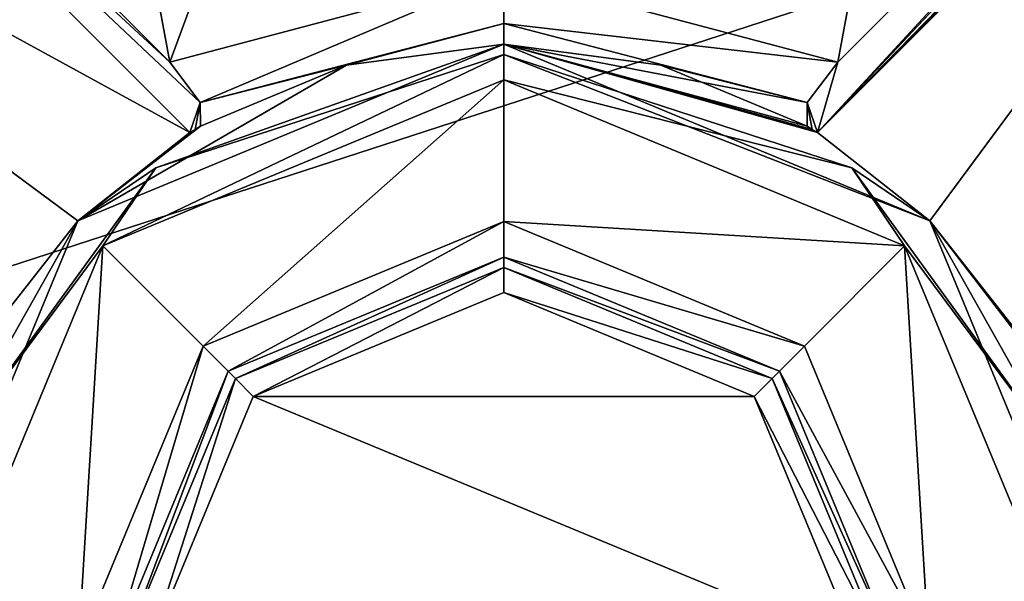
# Model space of a CAD drawing. Header units: millimetres. Extents: x -50 to 50, y -120 to 419.
# Tile 191 of 241: x -7 to 7, y 301 to 309. Entities that reach past the tile are written whole.
import ezdxf

# ---------------------------------------------------------------- set-up
doc = ezdxf.new("R2010")
doc.units = ezdxf.units.MM
doc.header["$LTSCALE"] = 81.481481
for name, color, linetype in [('145', 7, 'CONTINUOUS'), ('157', 7, 'CONTINUOUS'), ('159', 7, 'CONTINUOUS'), ('2010', 7, 'CONTINUOUS'), ('2012', 7, 'CONTINUOUS'), ('2013', 7, 'CONTINUOUS'), ('2014', 7, 'CONTINUOUS'), ('2015', 7, 'CONTINUOUS'), ('2016', 7, 'CONTINUOUS'), ('2017', 7, 'CONTINUOUS'), ('2018', 7, 'CONTINUOUS'), ('2185', 7, 'CONTINUOUS'), ('2186', 7, 'CONTINUOUS'), ('2314', 7, 'CONTINUOUS'), ('2315', 7, 'CONTINUOUS'), ('2340', 7, 'CONTINUOUS'), ('2341', 7, 'CONTINUOUS'), ('2350', 7, 'CONTINUOUS'), ('2351', 7, 'CONTINUOUS'), ('2377', 7, 'CONTINUOUS'), ('2379', 7, 'CONTINUOUS'), ('2427', 7, 'CONTINUOUS')]:
    doc.layers.add(name, color=color, linetype=linetype)

msp = doc.modelspace()

# ---------------------------------------------------------------- linework, layer by layer
at = {"layer": '145', "linetype": 'CONTINUOUS'}
for points in [[(-11.528, 308.376), (-4.403, 313.553), (-11.528, 308.376, 4), (-11.528, 308.376)], [(-11.528, 308.376, 4), (-4.403, 313.553), (-4.403, 313.553, 4), (-11.528, 308.376, 4)], [(4.403, 313.553), (11.528, 308.376), (4.403, 313.553, 4), (4.403, 313.553)], [(4.403, 313.553, 4), (11.528, 308.376), (11.528, 308.376, 4), (4.403, 313.553, 4)]]:
    msp.add_3dface(points, dxfattribs=at)
at = {"layer": '157', "linetype": 'CONTINUOUS'}
for points in [[(-11.528, 308.376, 4), (-5.022, 315.455, 6), (-13.147, 309.551, 6), (-11.528, 308.376, 4)], [(-11.528, 308.376, 4), (-4.403, 313.553, 4), (-5.022, 315.455, 6), (-11.528, 308.376, 4)], [(4.403, 313.553, 4), (11.528, 308.376, 4), (5.022, 315.455, 6), (4.403, 313.553, 4)], [(11.528, 308.376, 4), (13.147, 309.551, 6), (5.022, 315.455, 6), (11.528, 308.376, 4)]]:
    msp.add_3dface(points, dxfattribs=at)
at = {"layer": '159', "linetype": 'CONTINUOUS'}
for points in [[(-12.944, 309.405), (-4.403, 313.553), (-11.528, 308.376), (-12.944, 309.405)], [(12.944, 309.405), (11.528, 308.376), (4.403, 313.553), (12.944, 309.405)]]:
    msp.add_3dface(points, dxfattribs=at)
at = {"layer": '2010', "linetype": 'CONTINUOUS'}
for points in [[(-23.5, 300, 71), (23.5, 300, 71), (19.012, 313.812, 71), (-23.5, 300, 71)], [(-19.012, 313.812, 71), (-23.5, 300, 71), (19.012, 313.812, 71), (-19.012, 313.812, 71)]]:
    msp.add_3dface(points, dxfattribs=at)
at = {"layer": '2012', "linetype": 'CONTINUOUS'}
for points in [[(-5.656, 305.657, 56.5), (0, 308, 56.5), (-4.243, 304.243, 56.5), (-5.656, 305.657, 56.5)], [(0, 308, 56.5), (0, 306, 56.5), (-4.243, 304.243, 56.5), (0, 308, 56.5)], [(0, 308, 56.5), (5.656, 305.657, 56.5), (0, 306, 56.5), (0, 308, 56.5)], [(0, 306, 56.5), (5.656, 305.657, 56.5), (4.243, 304.243, 56.5), (0, 306, 56.5)], [(-8, 300, 56.5), (-5.656, 305.657, 56.5), (-6, 300, 56.5), (-8, 300, 56.5)], [(-6, 300, 56.5), (-5.656, 305.657, 56.5), (-4.243, 304.243, 56.5), (-6, 300, 56.5)], [(4.243, 304.243, 56.5), (5.656, 305.657, 56.5), (6, 300, 56.5), (4.243, 304.243, 56.5)], [(5.656, 305.657, 56.5), (8, 300, 56.5), (6, 300, 56.5), (5.656, 305.657, 56.5)]]:
    msp.add_3dface(points, dxfattribs=at)
at = {"layer": '2013', "linetype": 'CONTINUOUS'}
for points in [[(0, 308.5, 57), (-6.01, 306.01, 57), (0, 308.5, 68), (0, 308.5, 57)], [(0, 308.5, 68), (-6.01, 306.01, 57), (-2.217, 308.206, 68), (0, 308.5, 68)], [(-2.217, 308.206, 68), (-6.01, 306.01, 57), (-4.28, 307.344, 68), (-2.217, 308.206, 68)], [(-4.28, 307.344, 68), (-6.01, 306.01, 57), (-4.354, 307.3, 67.751), (-4.28, 307.344, 68)], [(-4.354, 307.3, 67.751), (-6.01, 306.01, 57), (-4.427, 307.256, 67.5), (-4.354, 307.3, 67.751)], [(-4.427, 307.256, 67.5), (-6.01, 306.01, 57), (-6.01, 306.01, 67.5), (-4.427, 307.256, 67.5)], [(-6.01, 306.01, 57), (-8.5, 300, 57), (-6.01, 306.01, 67.5), (-6.01, 306.01, 57)], [(-6.01, 306.01, 67.5), (-8.5, 300, 57), (-7.256, 304.427, 67.5), (-6.01, 306.01, 67.5)]]:
    msp.add_3dface(points, dxfattribs=at)
at = {"layer": '2014', "linetype": 'CONTINUOUS'}
for points in [[(0, 308.5, 57), (0, 308.5, 68), (2.217, 308.206, 68), (0, 308.5, 57)], [(6.01, 306.01, 67.5), (0, 308.5, 57), (4.427, 307.256, 67.5), (6.01, 306.01, 67.5)], [(0, 308.5, 57), (6.01, 306.01, 67.5), (6.01, 306.01, 57), (0, 308.5, 57)], [(4.427, 307.256, 67.5), (0, 308.5, 57), (4.354, 307.3, 67.751), (4.427, 307.256, 67.5)], [(4.354, 307.3, 67.751), (0, 308.5, 57), (4.28, 307.344, 68), (4.354, 307.3, 67.751)], [(4.28, 307.344, 68), (0, 308.5, 57), (2.217, 308.206, 68), (4.28, 307.344, 68)], [(6.01, 306.01, 67.5), (7.256, 304.427, 67.5), (6.01, 306.01, 57), (6.01, 306.01, 67.5)], [(6.01, 306.01, 57), (7.256, 304.427, 67.5), (7.3, 304.354, 67.751), (6.01, 306.01, 57)], [(8.5, 300, 57), (6.01, 306.01, 57), (8.5, 300, 68), (8.5, 300, 57)], [(8.5, 300, 68), (6.01, 306.01, 57), (7.344, 304.28, 68), (8.5, 300, 68)], [(7.344, 304.28, 68), (6.01, 306.01, 57), (7.3, 304.354, 67.751), (7.344, 304.28, 68)]]:
    msp.add_3dface(points, dxfattribs=at)
at = {"layer": '2015', "linetype": 'CONTINUOUS'}
for points in [[(0, 305.5, 57), (3.889, 303.889, 57), (0, 305.5, 68.5), (0, 305.5, 57)], [(0, 305.5, 68.5), (3.889, 303.889, 57), (3.889, 303.889, 68.5), (0, 305.5, 68.5)], [(3.889, 303.889, 57), (5.5, 300, 57), (3.889, 303.889, 68.5), (3.889, 303.889, 57)], [(3.889, 303.889, 68.5), (5.5, 300, 57), (5.5, 300, 68.5), (3.889, 303.889, 68.5)]]:
    msp.add_3dface(points, dxfattribs=at)
at = {"layer": '2016', "linetype": 'CONTINUOUS'}
for points in [[(0, 305.5, 57), (0, 305.5, 68.5), (-3.889, 303.889, 68.5), (0, 305.5, 57)], [(0, 305.5, 57), (-3.889, 303.889, 68.5), (-3.889, 303.889, 57), (0, 305.5, 57)], [(-3.889, 303.889, 68.5), (-5.5, 300, 68.5), (-3.889, 303.889, 57), (-3.889, 303.889, 68.5)], [(-3.889, 303.889, 57), (-5.5, 300, 68.5), (-5.5, 300, 57), (-3.889, 303.889, 57)]]:
    msp.add_3dface(points, dxfattribs=at)
at = {"layer": '2017', "linetype": 'CONTINUOUS'}
for points in [[(0, 306, 56.5), (4.243, 304.243, 56.5), (0, 305.5, 57), (0, 306, 56.5)], [(4.243, 304.243, 56.5), (3.889, 303.889, 57), (0, 305.5, 57), (4.243, 304.243, 56.5)], [(4.243, 304.243, 56.5), (6, 300, 56.5), (3.889, 303.889, 57), (4.243, 304.243, 56.5)], [(6, 300, 56.5), (5.5, 300, 57), (3.889, 303.889, 57), (6, 300, 56.5)]]:
    msp.add_3dface(points, dxfattribs=at)
at = {"layer": '2018', "linetype": 'CONTINUOUS'}
for points in [[(-4.243, 304.243, 56.5), (0, 306, 56.5), (-3.889, 303.889, 57), (-4.243, 304.243, 56.5)], [(0, 306, 56.5), (0, 305.5, 57), (-3.889, 303.889, 57), (0, 306, 56.5)], [(-6, 300, 56.5), (-4.243, 304.243, 56.5), (-5.5, 300, 57), (-6, 300, 56.5)], [(-4.243, 304.243, 56.5), (-3.889, 303.889, 57), (-5.5, 300, 57), (-4.243, 304.243, 56.5)]]:
    msp.add_3dface(points, dxfattribs=at)
at = {"layer": '2185', "linetype": 'CONTINUOUS'}
for points in [[(-3.889, 303.889, 68.5), (0, 305.5, 68.5), (-3.786, 303.786, 68.854), (-3.889, 303.889, 68.5)], [(0, 305.5, 68.5), (0, 305.354, 68.854), (-3.786, 303.786, 68.854), (0, 305.5, 68.5)], [(-3.786, 303.786, 68.854), (0, 305.354, 68.854), (-3.535, 303.536, 69), (-3.786, 303.786, 68.854)], [(0, 305.354, 68.854), (0, 305, 69), (-3.535, 303.536, 69), (0, 305.354, 68.854)], [(-5.5, 300, 68.5), (-3.889, 303.889, 68.5), (-5.354, 300, 68.854), (-5.5, 300, 68.5)], [(-3.889, 303.889, 68.5), (-3.786, 303.786, 68.854), (-5.354, 300, 68.854), (-3.889, 303.889, 68.5)], [(-5.354, 300, 68.854), (-3.786, 303.786, 68.854), (-5, 300, 69), (-5.354, 300, 68.854)], [(-5, 300, 69), (-3.786, 303.786, 68.854), (-3.535, 303.536, 69), (-5, 300, 69)]]:
    msp.add_3dface(points, dxfattribs=at)
at = {"layer": '2186', "linetype": 'CONTINUOUS'}
for points in [[(0, 305.5, 68.5), (3.889, 303.889, 68.5), (0, 305.354, 68.854), (0, 305.5, 68.5)], [(0, 305.354, 68.854), (3.889, 303.889, 68.5), (3.786, 303.786, 68.854), (0, 305.354, 68.854)], [(0, 305, 69), (0, 305.354, 68.854), (3.786, 303.786, 68.854), (0, 305, 69)], [(0, 305, 69), (3.786, 303.786, 68.854), (3.535, 303.536, 69), (0, 305, 69)], [(3.889, 303.889, 68.5), (5.5, 300, 68.5), (3.786, 303.786, 68.854), (3.889, 303.889, 68.5)], [(3.786, 303.786, 68.854), (5.354, 300, 68.854), (3.535, 303.536, 69), (3.786, 303.786, 68.854)], [(5.5, 300, 68.5), (5.354, 300, 68.854), (3.786, 303.786, 68.854), (5.5, 300, 68.5)], [(3.535, 303.536, 69), (5.354, 300, 68.854), (5, 300, 69), (3.535, 303.536, 69)]]:
    msp.add_3dface(points, dxfattribs=at)
at = {"layer": '2314', "linetype": 'CONTINUOUS'}
for points in [[(0, 308.5, 57), (6.01, 306.01, 57), (0, 308.354, 56.646), (0, 308.5, 57)], [(4.91, 306.758, 56.646), (0, 308, 56.5), (0, 308.354, 56.646), (4.91, 306.758, 56.646)], [(6.01, 306.01, 57), (4.91, 306.758, 56.646), (0, 308.354, 56.646), (6.01, 306.01, 57)], [(5.656, 305.657, 56.5), (0, 308, 56.5), (4.91, 306.758, 56.646), (5.656, 305.657, 56.5)], [(7.945, 302.581, 56.646), (5.656, 305.657, 56.5), (4.91, 306.758, 56.646), (7.945, 302.581, 56.646)], [(6.01, 306.01, 57), (7.945, 302.581, 56.646), (4.91, 306.758, 56.646), (6.01, 306.01, 57)], [(6.01, 306.01, 57), (8.5, 300, 57), (7.945, 302.581, 56.646), (6.01, 306.01, 57)], [(8, 300, 56.5), (5.656, 305.657, 56.5), (7.945, 302.581, 56.646), (8, 300, 56.5)]]:
    msp.add_3dface(points, dxfattribs=at)
at = {"layer": '2315', "linetype": 'CONTINUOUS'}
for points in [[(-6.01, 306.01, 57), (0, 308.5, 57), (-4.91, 306.758, 56.646), (-6.01, 306.01, 57)], [(0, 308.5, 57), (0, 308.354, 56.646), (-4.91, 306.758, 56.646), (0, 308.5, 57)], [(0, 308, 56.5), (-5.656, 305.657, 56.5), (0, 308.354, 56.646), (0, 308, 56.5)], [(0, 308.354, 56.646), (-5.656, 305.657, 56.5), (-4.91, 306.758, 56.646), (0, 308.354, 56.646)], [(-4.91, 306.758, 56.646), (-5.656, 305.657, 56.5), (-7.945, 302.581, 56.646), (-4.91, 306.758, 56.646)], [(-6.01, 306.01, 57), (-4.91, 306.758, 56.646), (-7.945, 302.581, 56.646), (-6.01, 306.01, 57)], [(-8.5, 300, 57), (-6.01, 306.01, 57), (-7.945, 302.581, 56.646), (-8.5, 300, 57)], [(-5.656, 305.657, 56.5), (-8, 300, 56.5), (-7.945, 302.581, 56.646), (-5.656, 305.657, 56.5)]]:
    msp.add_3dface(points, dxfattribs=at)
at = {"layer": '2340', "linetype": 'CONTINUOUS'}
for points in [[(-4.427, 307.256, 67.5), (-14.078, 316.906, 67.5), (-4.282, 307.68, 68.707), (-4.427, 307.256, 67.5)], [(-4.282, 307.68, 68.707), (-14.078, 316.906, 67.5), (-4.713, 308.249, 69), (-4.282, 307.68, 68.707)], [(-4.713, 308.249, 69), (-14.078, 316.906, 67.5), (-12.976, 316.511, 69), (-4.713, 308.249, 69)], [(-4.354, 307.3, 67.751), (-4.427, 307.256, 67.5), (-4.282, 307.68, 68.707), (-4.354, 307.3, 67.751)], [(-4.28, 307.344, 68), (-4.354, 307.3, 67.751), (-4.282, 307.68, 68.707), (-4.28, 307.344, 68)]]:
    msp.add_3dface(points, dxfattribs=at)
at = {"layer": '2341', "linetype": 'CONTINUOUS'}
for points in [[(-4.427, 307.256, 67.5), (-16.906, 314.078, 67.5), (-14.078, 316.906, 67.5), (-4.427, 307.256, 67.5)], [(-4.427, 307.256, 67.5), (-6.01, 306.01, 67.5), (-16.906, 314.078, 67.5), (-4.427, 307.256, 67.5)], [(-6.01, 306.01, 67.5), (-7.256, 304.427, 67.5), (-16.906, 314.078, 67.5), (-6.01, 306.01, 67.5)]]:
    msp.add_3dface(points, dxfattribs=at)
at = {"layer": '2350', "linetype": 'CONTINUOUS'}
for points in [[(6.01, 306.01, 67.5), (4.427, 307.256, 67.5), (14.078, 316.906, 67.5), (6.01, 306.01, 67.5)], [(7.256, 304.427, 67.5), (6.01, 306.01, 67.5), (14.078, 316.906, 67.5), (7.256, 304.427, 67.5)]]:
    msp.add_3dface(points, dxfattribs=at)
at = {"layer": '2351', "linetype": 'CONTINUOUS'}
for points in [[(4.427, 307.256, 67.5), (13.949, 317.013, 68), (14.013, 316.96, 67.75), (4.427, 307.256, 67.5)], [(13.949, 317.013, 68), (4.427, 307.256, 67.5), (13.556, 316.954, 68.707), (13.949, 317.013, 68)], [(4.427, 307.256, 67.5), (14.013, 316.96, 67.75), (14.078, 316.906, 67.5), (4.427, 307.256, 67.5)], [(13.556, 316.954, 68.707), (4.427, 307.256, 67.5), (13.547, 316.949, 68.716), (13.556, 316.954, 68.707)], [(13.547, 316.949, 68.716), (4.427, 307.256, 67.5), (12.976, 316.511, 69), (13.547, 316.949, 68.716)], [(12.976, 316.511, 69), (4.427, 307.256, 67.5), (4.713, 308.249, 69), (12.976, 316.511, 69)], [(4.713, 308.249, 69), (4.427, 307.256, 67.5), (4.282, 307.68, 68.707), (4.713, 308.249, 69)], [(4.354, 307.3, 67.751), (4.28, 307.344, 68), (4.282, 307.68, 68.707), (4.354, 307.3, 67.751)], [(4.427, 307.256, 67.5), (4.354, 307.3, 67.751), (4.282, 307.68, 68.707), (4.427, 307.256, 67.5)]]:
    msp.add_3dface(points, dxfattribs=at)
at = {"layer": '2377', "linetype": 'CONTINUOUS'}
for points in [[(0, 321, 69), (-4.713, 308.249, 69), (-6.869, 319.845, 69), (0, 321, 69)], [(-4.713, 308.249, 69), (0, 321, 69), (0, 309.5, 69), (-4.713, 308.249, 69)], [(-4.713, 308.249, 69), (-12.976, 316.511, 69), (-6.869, 319.845, 69), (-4.713, 308.249, 69)], [(6.869, 319.845, 69), (4.713, 308.249, 69), (0, 309.5, 69), (6.869, 319.845, 69)], [(12.976, 316.511, 69), (4.713, 308.249, 69), (6.869, 319.845, 69), (12.976, 316.511, 69)]]:
    msp.add_3dface(points, dxfattribs=at)
at = {"layer": '2379', "linetype": 'CONTINUOUS'}
for points in [[(-3.535, 303.536, 69), (0, 305, 69), (3.535, 303.536, 69), (-3.535, 303.536, 69)], [(-5, 300, 69), (-3.535, 303.536, 69), (5, 300, 69), (-5, 300, 69)], [(-3.535, 303.536, 69), (3.535, 303.536, 69), (5, 300, 69), (-3.535, 303.536, 69)]]:
    msp.add_3dface(points, dxfattribs=at)
at = {"layer": '2427', "linetype": 'CONTINUOUS'}
for points in [[(-4.282, 307.68, 68.707), (-4.713, 308.249, 69), (0, 309.5, 69), (-4.282, 307.68, 68.707)], [(-4.282, 307.68, 68.707), (0, 309.5, 69), (0, 308.793, 68.707), (-4.282, 307.68, 68.707)], [(0, 309.5, 69), (4.713, 308.249, 69), (0, 308.793, 68.707), (0, 309.5, 69)], [(-2.217, 308.206, 68), (-4.282, 307.68, 68.707), (0, 308.793, 68.707), (-2.217, 308.206, 68)], [(0, 308.5, 68), (-2.217, 308.206, 68), (0, 308.793, 68.707), (0, 308.5, 68)], [(4.282, 307.68, 68.707), (0, 308.5, 68), (0, 308.793, 68.707), (4.282, 307.68, 68.707)], [(4.713, 308.249, 69), (4.282, 307.68, 68.707), (0, 308.793, 68.707), (4.713, 308.249, 69)], [(2.217, 308.206, 68), (0, 308.5, 68), (4.282, 307.68, 68.707), (2.217, 308.206, 68)], [(-2.217, 308.206, 68), (-4.28, 307.344, 68), (-4.282, 307.68, 68.707), (-2.217, 308.206, 68)], [(4.28, 307.344, 68), (2.217, 308.206, 68), (4.282, 307.68, 68.707), (4.28, 307.344, 68)]]:
    msp.add_3dface(points, dxfattribs=at)

doc.saveas('drawing.dxf')
